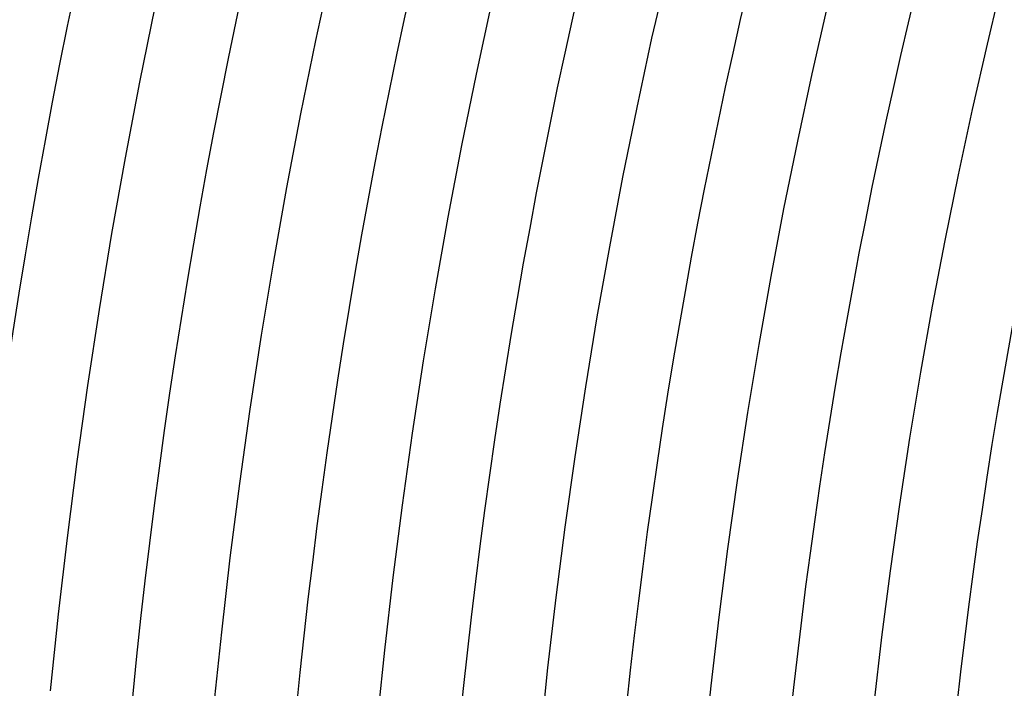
# Model space of a CAD drawing. Header units: millimetres. Extents: x -430 to 430, y -430 to 430.
# Tile 23 of 116: x -309 to -261, y 30 to 63. Entities that reach past the tile are written whole.
import ezdxf

# ---------------------------------------------------------------- set-up
doc = ezdxf.new("R2010")
doc.units = ezdxf.units.MM
doc.layers.add('THICK', color=7, linetype='Continuous')

msp = doc.modelspace()

# ---------------------------------------------------------------- linework, layer by layer
at = {"layer": 'THICK'}
for p, q in [((-294.623, 61.629), (-293.854, 65.198)), ((-278.234, 61.732), (-277.465, 65.102)), ((-261.888, 61.448), (-261.123, 64.62)), ((-286.793, 59.991), (-286.044, 63.465)), ((-303.199, 59.593), (-302.454, 63.267)), ((-270.424, 59.999), (-269.676, 63.275)), ((-295.349, 58.051), (-294.623, 61.629)), ((-278.962, 58.353), (-278.234, 61.732)), ((-262.614, 58.266), (-261.888, 61.448)), ((-287.499, 56.508), (-286.793, 59.991)), ((-271.132, 56.715), (-270.424, 59.999)), ((-303.9, 55.911), (-303.199, 59.593)), ((-279.65, 54.965), (-278.962, 58.353)), ((-263.301, 55.077), (-262.614, 58.266)), ((-296.032, 54.464), (-295.349, 58.051)), ((-271.8, 53.422), (-271.132, 56.715)), ((-288.164, 53.016), (-287.499, 56.508)), ((-304.555, 52.221), (-303.9, 55.911)), ((-280.296, 51.569), (-279.65, 54.965)), ((-263.95, 51.879), (-263.301, 55.077)), ((-296.67, 50.869), (-296.032, 54.464)), ((-272.428, 50.121), (-271.8, 53.422)), ((-288.785, 49.517), (-288.164, 53.016)), ((-305.166, 48.523), (-304.555, 52.221)), ((-264.56, 48.674), (-263.95, 51.879)), ((-280.901, 48.165), (-280.296, 51.569)), ((-297.266, 47.267), (-296.67, 50.869)), ((-273.016, 46.813), (-272.428, 50.121)), ((-289.365, 46.011), (-288.785, 49.517)), ((-305.732, 44.818), (-305.166, 48.523)), ((-265.131, 45.461), (-264.56, 48.674)), ((-281.464, 44.755), (-280.901, 48.165)), ((-297.817, 43.658), (-297.266, 47.267)), ((-273.563, 43.498), (-273.016, 46.813)), ((-289.902, 42.498), (-289.365, 46.011)), ((-265.663, 42.242), (-265.131, 45.461)), ((-306.254, 41.107), (-305.732, 44.818)), ((-281.986, 41.337), (-281.464, 44.755)), ((-298.325, 40.042), (-297.817, 43.658)), ((-274.071, 40.177), (-273.563, 43.498)), ((-290.396, 38.978), (-289.902, 42.498)), ((-266.155, 39.017), (-265.663, 42.242)), ((-282.467, 37.914), (-281.986, 41.337)), ((-306.73, 37.389), (-306.254, 41.107)), ((-298.788, 36.421), (-298.325, 40.042)), ((-274.538, 36.85), (-274.071, 40.177)), ((-290.847, 35.453), (-290.396, 38.978)), ((-266.609, 35.785), (-266.155, 39.017)), ((-282.906, 34.485), (-282.467, 37.914)), ((-307.161, 33.666), (-306.73, 37.389)), ((-274.965, 33.517), (-274.538, 36.85)), ((-299.208, 32.794), (-298.788, 36.421)), ((-267.024, 32.549), (-266.609, 35.785)), ((-291.256, 31.923), (-290.847, 35.453)), ((-283.303, 31.051), (-282.906, 34.485)), ((-307.546, 29.938), (-307.161, 33.666)), ((-275.351, 30.179), (-274.965, 33.517)), ((-299.584, 29.163), (-299.208, 32.794)), ((-267.399, 29.308), (-267.024, 32.549)), ((-291.622, 28.387), (-291.256, 31.923)), ((-283.659, 27.612), (-283.303, 31.051)), ((-275.697, 26.837), (-275.351, 30.179))]:
    msp.add_line(p, q, dxfattribs=at)
for radius, start, end in [(390, 135.29333, 179.70667), (386, 135.29688, 179.70311), (381, 135.06907, 179.93098), (377, 135.30398, 179.69607), (369, 135.31057, 179.68948), (361, 135.31745, 179.68254), (353, 135.32461, 179.67538), (345, 135.33217, 179.66788), (337, 135.34002, 179.65997), (329, 135.34833, 179.65172), (321, 135.35698, 179.64301), (313, 135.36609, 179.6339), (305, 135.37572, 179.62427), (297, 135.38586, 179.61419), (289, 135.39652, 179.60348), (281, 135.4078, 179.59219), (273, 135.41978, 179.58027), (265, 135.43244, 179.56755)]:
    msp.add_arc((0, 0), radius, start, end, dxfattribs=at)

doc.saveas('drawing.dxf')
